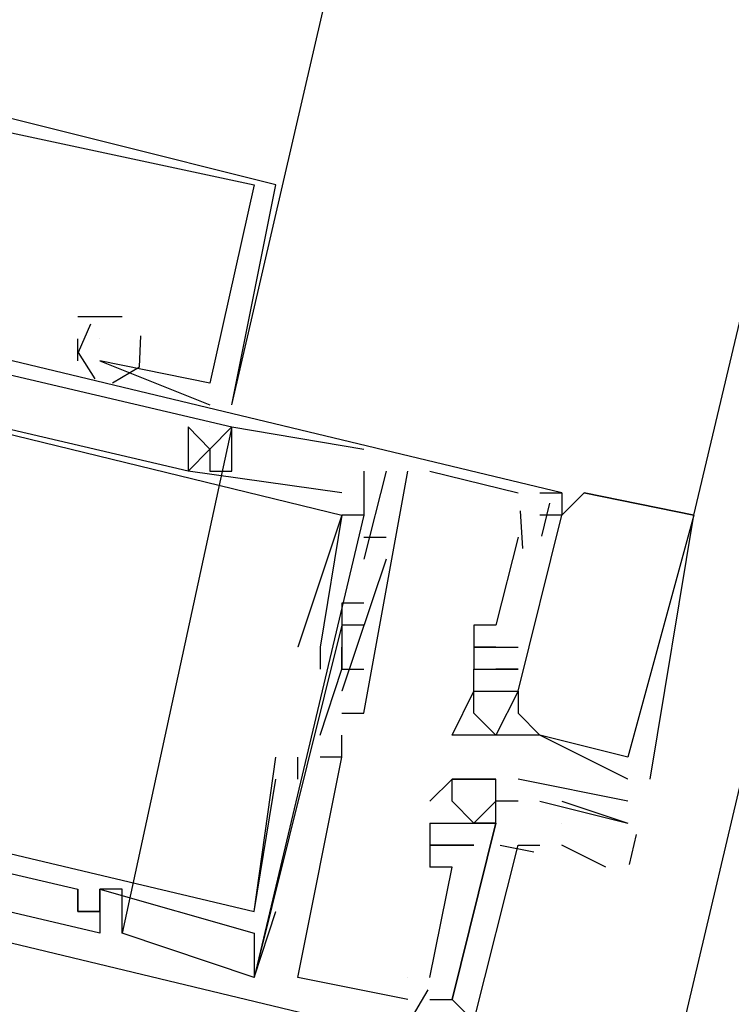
# Model space of a CAD drawing. Header units: feet. Extents: x -79 to 198, y -22 to 181.
# Tile 116 of 256: x 114.205 to 114.636, y 60.508 to 61.104. Entities that reach past the tile are written whole.
import ezdxf

# ---------------------------------------------------------------- set-up
doc = ezdxf.new("R2010")
doc.units = ezdxf.units.FT
doc.layers.add('A-LINEA', color=7, linetype='CONTINUOUS')

msp = doc.modelspace()

# ---------------------------------------------------------------- linework, layer by layer
at = {"layer": 'A-LINEA'}
for p, q in [((121.84, 91.1111), (114.56, 60.2978)), ((114.6133, 60.8044), (116.2533, 67.7378)), ((114.3467, 61.0044), (114.3467, 61.0044)), ((114.3467, 61.0044), (114.3467, 61.0044)), ((114.3467, 61.0044), (114.3467, 61.0044)), ((114.36, 61.0044), (114.36, 61.0044)), ((114.36, 61.0044), (114.36, 61.0044)), ((114.36, 61.0044), (114.36, 61.0044)), ((113.88, 60.9644), (114.3333, 60.8578)), ((113.88, 60.9644), (114.3333, 60.8578)), ((113.88, 60.9644), (114.3333, 60.8578)), ((114.2533, 60.9244), (114.24, 60.9244)), ((114.24, 60.9244), (114.24, 60.9244)), ((114.2533, 60.9244), (114.24, 60.9244)), ((114.24, 60.9244), (114.24, 60.9244)), ((114.2533, 60.9244), (114.24, 60.9244)), ((114.24, 60.9244), (114.24, 60.9244)), ((114.2667, 60.9244), (114.2533, 60.9244)), ((114.2533, 60.9244), (114.2533, 60.9244)), ((114.2667, 60.9244), (114.2533, 60.9244)), ((114.2533, 60.9244), (114.2533, 60.9244)), ((114.2667, 60.9244), (114.2533, 60.9244)), ((114.2533, 60.9244), (114.2533, 60.9244)), ((114.2667, 60.9244), (114.2667, 60.9244)), ((114.2667, 60.9244), (114.2667, 60.9244)), ((114.2667, 60.9244), (114.2667, 60.9244)), ((114.24, 60.8978), (114.24, 60.9111)), ((114.24, 60.9111), (114.24, 60.9111)), ((114.24, 60.8978), (114.24, 60.9111)), ((114.24, 60.9111), (114.24, 60.9111)), ((114.24, 60.8978), (114.24, 60.9111)), ((114.24, 60.9111), (114.24, 60.9111)), ((114.2533, 60.9111), (114.2533, 60.9111)), ((114.2533, 60.9111), (114.2533, 60.9111)), ((114.2533, 60.9111), (114.2533, 60.9111)), ((114.24, 60.8978), (114.24, 60.8978)), ((114.24, 60.8978), (114.24, 60.8978)), ((114.24, 60.8978), (114.24, 60.8978)), ((114.2533, 60.8978), (114.32, 60.8711)), ((114.2533, 60.8978), (114.2533, 60.8978)), ((114.2533, 60.8978), (114.2533, 60.8978)), ((114.2533, 60.8978), (114.32, 60.8711)), ((114.2533, 60.8978), (114.2533, 60.8978)), ((114.2533, 60.8978), (114.2533, 60.8978)), ((114.2533, 60.8978), (114.32, 60.8711)), ((114.2533, 60.8978), (114.2533, 60.8978)), ((114.2533, 60.8978), (114.2533, 60.8978)), ((114.32, 60.8844), (114.32, 60.8844)), ((114.32, 60.8844), (114.32, 60.8844)), ((114.32, 60.8844), (114.32, 60.8844)), ((114.32, 60.8844), (114.32, 60.8844)), ((114.32, 60.8844), (114.32, 60.8844)), ((114.32, 60.8844), (114.32, 60.8844)), ((114.32, 60.8711), (114.32, 60.8711)), ((114.32, 60.8711), (114.32, 60.8711)), ((114.32, 60.8711), (114.32, 60.8711)), ((114.3333, 60.8711), (114.3333, 60.8711)), ((114.3333, 60.8711), (114.3333, 60.8711)), ((114.3333, 60.8711), (114.3333, 60.8711)), ((114.3333, 60.8578), (114.2667, 60.5511)), ((114.3333, 60.8578), (114.2667, 60.5511)), ((114.3333, 60.8578), (114.2667, 60.5511)), ((114.3067, 60.8578), (114.3067, 60.8578)), ((114.3067, 60.8578), (114.3067, 60.8578)), ((114.3067, 60.8578), (114.3067, 60.8578)), ((114.32, 60.8578), (114.32, 60.8578)), ((114.32, 60.8578), (114.32, 60.8578)), ((114.32, 60.8578), (114.32, 60.8578)), ((114.3333, 60.8578), (114.3333, 60.8578)), ((114.3333, 60.8578), (114.3333, 60.8578)), ((114.3333, 60.8578), (114.3333, 60.8578)), ((114.3333, 60.8578), (114.3333, 60.8578)), ((114.3333, 60.8578), (114.3333, 60.8578)), ((114.3333, 60.8578), (114.3333, 60.8578)), ((114.32, 60.8444), (114.32, 60.8444)), ((114.32, 60.8444), (114.32, 60.8444)), ((114.32, 60.8444), (114.32, 60.8444)), ((114.32, 60.8444), (114.32, 60.8444)), ((114.32, 60.8444), (114.32, 60.8444)), ((114.32, 60.8444), (114.32, 60.8444)), ((114.4133, 60.8444), (114.4133, 60.8444)), ((114.4133, 60.8444), (114.4133, 60.8444)), ((114.4133, 60.8444), (114.4133, 60.8444)), ((114.4133, 60.8444), (114.4133, 60.8444)), ((114.4133, 60.8444), (114.4133, 60.8444)), ((114.4133, 60.8444), (114.4133, 60.8444)), ((114.3067, 60.8311), (114.3067, 60.8311)), ((114.3067, 60.8311), (114.3067, 60.8311)), ((114.3067, 60.8311), (114.3067, 60.8311)), ((114.3067, 60.8311), (114.3067, 60.8311)), ((114.3067, 60.8311), (114.3067, 60.8311)), ((114.3067, 60.8311), (114.3067, 60.8311)), ((114.32, 60.8311), (114.32, 60.8311)), ((114.32, 60.8311), (114.32, 60.8311)), ((114.32, 60.8311), (114.32, 60.8311)), ((114.3333, 60.8311), (114.3333, 60.8311)), ((114.3333, 60.8311), (114.3333, 60.8311)), ((114.3333, 60.8311), (114.3333, 60.8311)), ((114.4133, 60.8311), (114.4133, 60.8178)), ((114.4133, 60.8311), (114.4133, 60.8311)), ((114.4267, 60.8311), (114.4133, 60.7778)), ((114.4133, 60.8311), (114.4133, 60.8178)), ((114.4133, 60.8311), (114.4133, 60.8311)), ((114.4267, 60.8311), (114.4133, 60.7778)), ((114.4133, 60.8311), (114.4133, 60.8178)), ((114.4133, 60.8311), (114.4133, 60.8311)), ((114.4267, 60.8311), (114.4133, 60.7778)), ((114.4267, 60.8311), (114.4267, 60.8311)), ((114.4267, 60.8311), (114.4267, 60.8311)), ((114.4267, 60.8311), (114.4267, 60.8311)), ((114.44, 60.8311), (114.44, 60.8311)), ((114.44, 60.8311), (114.44, 60.8311)), ((114.44, 60.8311), (114.44, 60.8311)), ((114.4533, 60.8311), (114.5067, 60.8178)), ((114.4533, 60.8311), (114.4533, 60.8311)), ((114.4533, 60.8311), (114.5067, 60.8178)), ((114.4533, 60.8311), (114.4533, 60.8311)), ((114.4533, 60.8311), (114.5067, 60.8178)), ((114.4533, 60.8311), (114.4533, 60.8311)), ((114.4, 60.8178), (114.4, 60.8178)), ((114.4, 60.8178), (114.4, 60.8178)), ((114.4, 60.8178), (114.4, 60.8178)), ((114.4133, 60.8178), (114.4133, 60.8178)), ((114.4133, 60.8178), (114.4133, 60.8178)), ((114.4133, 60.8178), (114.4133, 60.8178)), ((114.5067, 60.8178), (114.5067, 60.8178)), ((114.5067, 60.8178), (114.5067, 60.8178)), ((114.5067, 60.8178), (114.5067, 60.8178)), ((114.52, 60.8178), (114.52, 60.8178)), ((114.52, 60.8178), (114.52, 60.8178)), ((114.52, 60.8178), (114.52, 60.8178)), ((114.5333, 60.8178), (114.5333, 60.8178)), ((114.5333, 60.8178), (114.5333, 60.8178)), ((114.5333, 60.8178), (114.5333, 60.8178)), ((114.5333, 60.8178), (114.5333, 60.8178)), ((114.5333, 60.8178), (114.5333, 60.8178)), ((114.5333, 60.8178), (114.5333, 60.8178)), ((114.5467, 60.8178), (114.5467, 60.8178)), ((114.5467, 60.8178), (114.5467, 60.8178)), ((114.5467, 60.8178), (114.5467, 60.8178)), ((114.5467, 60.8178), (114.5467, 60.8178)), ((114.5467, 60.8178), (114.5467, 60.8178)), ((114.5467, 60.8178), (114.5467, 60.8178)), ((114.5257, 60.8117), (114.5209, 60.7917)), ((114.5257, 60.8117), (114.5209, 60.7917)), ((114.5257, 60.8117), (114.5209, 60.7917)), ((114.4133, 60.8044), (114.3467, 60.5244)), ((114.4133, 60.8044), (114.3467, 60.5244)), ((114.4133, 60.8044), (114.3467, 60.5244)), ((114.4, 60.8044), (114.4, 60.8044)), ((114.4, 60.8044), (114.4, 60.8044)), ((114.4, 60.8044), (114.4, 60.8044)), ((114.4, 60.8044), (114.4, 60.8044)), ((114.4, 60.8044), (114.4, 60.8044)), ((114.4, 60.8044), (114.4, 60.8044)), ((114.4133, 60.8044), (114.4133, 60.8044)), ((114.4133, 60.8044), (114.4133, 60.8044)), ((114.4133, 60.8044), (114.4133, 60.8044)), ((114.5079, 60.8069), (114.5095, 60.7842)), ((114.5079, 60.8069), (114.5095, 60.7842)), ((114.5079, 60.8069), (114.5095, 60.7842)), ((114.52, 60.8044), (114.52, 60.8044)), ((114.52, 60.8044), (114.52, 60.8044)), ((114.52, 60.8044), (114.52, 60.8044)), ((114.5333, 60.8044), (114.5333, 60.8044)), ((114.5333, 60.8044), (114.5333, 60.8044)), ((114.5333, 60.8044), (114.5333, 60.8044)), ((114.5333, 60.8044), (114.5333, 60.8044)), ((114.5333, 60.8044), (114.5333, 60.8044)), ((114.5333, 60.8044), (114.5333, 60.8044)), ((114.6133, 60.8044), (114.6133, 60.8044)), ((114.6133, 60.8044), (114.6133, 60.8044)), ((114.6133, 60.8044), (114.6133, 60.8044)), ((114.6133, 60.8044), (114.6133, 60.8044)), ((114.6133, 60.8044), (114.6133, 60.8044)), ((114.6133, 60.8044), (114.6133, 60.8044)), ((114.4133, 60.7911), (114.4267, 60.7911)), ((114.4133, 60.7911), (114.4133, 60.7911)), ((114.4133, 60.7911), (114.4267, 60.7911)), ((114.4133, 60.7911), (114.4133, 60.7911)), ((114.4133, 60.7911), (114.4267, 60.7911)), ((114.4133, 60.7911), (114.4133, 60.7911)), ((114.4267, 60.7911), (114.4267, 60.7911)), ((114.4267, 60.7911), (114.4267, 60.7911)), ((114.4267, 60.7911), (114.4267, 60.7911)), ((114.5067, 60.7911), (114.5067, 60.7911)), ((114.5067, 60.7911), (114.5067, 60.7911)), ((114.5067, 60.7911), (114.5067, 60.7911)), ((114.4267, 60.7778), (114.4, 60.6978)), ((114.4267, 60.7778), (114.4, 60.6978)), ((114.4267, 60.7778), (114.4, 60.6978)), ((114.4133, 60.7778), (114.4133, 60.7778)), ((114.4133, 60.7778), (114.4133, 60.7778)), ((114.4133, 60.7778), (114.4133, 60.7778)), ((114.4267, 60.7778), (114.4267, 60.7778)), ((114.4267, 60.7778), (114.4267, 60.7778)), ((114.4267, 60.7778), (114.4267, 60.7778)), ((114.4, 60.7511), (114.4, 60.7511)), ((114.4, 60.7511), (114.4, 60.7511)), ((114.4, 60.7511), (114.4, 60.7511)), ((114.4133, 60.7511), (114.4133, 60.7511)), ((114.4133, 60.7511), (114.4133, 60.7511)), ((114.4133, 60.7511), (114.4133, 60.7511)), ((114.4, 60.7378), (114.4, 60.7378)), ((114.4, 60.7378), (114.4, 60.7378)), ((114.4, 60.7378), (114.4, 60.7378)), ((114.4, 60.7378), (114.4, 60.7378)), ((114.4, 60.7378), (114.4, 60.7378)), ((114.4, 60.7378), (114.4, 60.7378)), ((114.4133, 60.7378), (114.4133, 60.7378)), ((114.4133, 60.7378), (114.4133, 60.7378)), ((114.4133, 60.7378), (114.4133, 60.7378)), ((114.48, 60.7378), (114.48, 60.7378)), ((114.48, 60.7378), (114.48, 60.7378)), ((114.48, 60.7378), (114.48, 60.7378)), ((114.4933, 60.7378), (114.4933, 60.7378)), ((114.4933, 60.7378), (114.4933, 60.7378)), ((114.4933, 60.7378), (114.4933, 60.7378)), ((114.3733, 60.7244), (114.3733, 60.7244)), ((114.3733, 60.7244), (114.3733, 60.7244)), ((114.3733, 60.7244), (114.3733, 60.7244)), ((114.3867, 60.7244), (114.3867, 60.7244)), ((114.3867, 60.7244), (114.3867, 60.7244)), ((114.3867, 60.7244), (114.3867, 60.7244)), ((114.4, 60.7244), (114.4, 60.7244)), ((114.4, 60.7244), (114.4, 60.7244)), ((114.4, 60.7244), (114.4, 60.7244)), ((114.48, 60.7244), (114.48, 60.7244)), ((114.48, 60.7244), (114.48, 60.7244)), ((114.48, 60.7244), (114.48, 60.7244)), ((114.4933, 60.7244), (114.5067, 60.7244)), ((114.4933, 60.7244), (114.4933, 60.7244)), ((114.4933, 60.7244), (114.4933, 60.7244)), ((114.4933, 60.7244), (114.5067, 60.7244)), ((114.4933, 60.7244), (114.4933, 60.7244)), ((114.4933, 60.7244), (114.4933, 60.7244)), ((114.4933, 60.7244), (114.5067, 60.7244)), ((114.4933, 60.7244), (114.4933, 60.7244)), ((114.4933, 60.7244), (114.4933, 60.7244)), ((114.5067, 60.7244), (114.5067, 60.7244)), ((114.5067, 60.7244), (114.5067, 60.7244)), ((114.5067, 60.7244), (114.5067, 60.7244)), ((114.3867, 60.7111), (114.3867, 60.7111)), ((114.3867, 60.7111), (114.3867, 60.7111)), ((114.3867, 60.7111), (114.3867, 60.7111)), ((114.4, 60.7111), (114.4, 60.7111)), ((114.4, 60.7111), (114.4, 60.7111)), ((114.4, 60.7111), (114.4, 60.7111)), ((114.4, 60.7111), (114.4, 60.7111)), ((114.4, 60.7111), (114.4, 60.7111)), ((114.4, 60.7111), (114.4, 60.7111)), ((114.4133, 60.7111), (114.4133, 60.7111)), ((114.4133, 60.7111), (114.4133, 60.7111)), ((114.4133, 60.7111), (114.4133, 60.7111)), ((114.48, 60.7111), (114.48, 60.7111)), ((114.48, 60.7111), (114.48, 60.7111)), ((114.48, 60.7111), (114.48, 60.7111)), ((114.48, 60.7111), (114.48, 60.7111)), ((114.48, 60.7111), (114.48, 60.7111)), ((114.48, 60.7111), (114.48, 60.7111)), ((114.4933, 60.7111), (114.4933, 60.7111)), ((114.4933, 60.7111), (114.4933, 60.7111)), ((114.4933, 60.7111), (114.4933, 60.7111)), ((114.4933, 60.7111), (114.4933, 60.7111)), ((114.4933, 60.7111), (114.4933, 60.7111)), ((114.4933, 60.7111), (114.4933, 60.7111)), ((114.4933, 60.7111), (114.4933, 60.7111)), ((114.4933, 60.7111), (114.4933, 60.7111)), ((114.4933, 60.7111), (114.4933, 60.7111)), ((114.4933, 60.7111), (114.4933, 60.7111)), ((114.4933, 60.7111), (114.4933, 60.7111)), ((114.4933, 60.7111), (114.4933, 60.7111)), ((114.5067, 60.7111), (114.5067, 60.7111)), ((114.5067, 60.7111), (114.5067, 60.7111)), ((114.5067, 60.7111), (114.5067, 60.7111)), ((114.5067, 60.7111), (114.5067, 60.7111)), ((114.5067, 60.7111), (114.5067, 60.7111)), ((114.5067, 60.7111), (114.5067, 60.7111)), ((114.4, 60.6978), (114.4, 60.6978)), ((114.4, 60.6978), (114.4, 60.6978)), ((114.4, 60.6978), (114.4, 60.6978)), ((114.48, 60.6978), (114.48, 60.6978)), ((114.48, 60.6978), (114.48, 60.6978)), ((114.48, 60.6978), (114.48, 60.6978)), ((114.48, 60.6978), (114.48, 60.6978)), ((114.48, 60.6978), (114.48, 60.6978)), ((114.48, 60.6978), (114.48, 60.6978)), ((114.48, 60.6978), (114.48, 60.6978)), ((114.48, 60.6978), (114.48, 60.6978)), ((114.48, 60.6978), (114.48, 60.6978)), ((114.4933, 60.6978), (114.4933, 60.6978)), ((114.4933, 60.6978), (114.4933, 60.6978)), ((114.4933, 60.6978), (114.4933, 60.6978)), ((114.4933, 60.6978), (114.4933, 60.6978)), ((114.4933, 60.6978), (114.4933, 60.6978)), ((114.4933, 60.6978), (114.4933, 60.6978)), ((114.4933, 60.6978), (114.4933, 60.6978)), ((114.4933, 60.6978), (114.4933, 60.6978)), ((114.4933, 60.6978), (114.4933, 60.6978)), ((114.5067, 60.6978), (114.5067, 60.6978)), ((114.5067, 60.6978), (114.5067, 60.6978)), ((114.5067, 60.6978), (114.5067, 60.6978)), ((114.5067, 60.6978), (114.5067, 60.6978)), ((114.5067, 60.6978), (114.5067, 60.6978)), ((114.5067, 60.6978), (114.5067, 60.6978)), ((114.5067, 60.6978), (114.5067, 60.6978)), ((114.5067, 60.6978), (114.5067, 60.6978)), ((114.5067, 60.6978), (114.5067, 60.6978)), ((114.4, 60.6844), (114.4, 60.6844)), ((114.4, 60.6844), (114.4, 60.6844)), ((114.4, 60.6844), (114.4, 60.6844)), ((114.4133, 60.6844), (114.4133, 60.6844)), ((114.4133, 60.6844), (114.4133, 60.6844)), ((114.4133, 60.6844), (114.4133, 60.6844)), ((114.48, 60.6844), (114.48, 60.6844)), ((114.48, 60.6844), (114.48, 60.6844)), ((114.48, 60.6844), (114.48, 60.6844)), ((114.5067, 60.6844), (114.5067, 60.6844)), ((114.5067, 60.6844), (114.5067, 60.6844)), ((114.5067, 60.6844), (114.5067, 60.6844)), ((114.3867, 60.6711), (114.3867, 60.6711)), ((114.3867, 60.6711), (114.3867, 60.6711)), ((114.3867, 60.6711), (114.3867, 60.6711)), ((114.4, 60.6711), (114.4, 60.6711)), ((114.4, 60.6711), (114.4, 60.6711)), ((114.4, 60.6711), (114.4, 60.6711)), ((114.4667, 60.6711), (114.4667, 60.6711)), ((114.4667, 60.6711), (114.4667, 60.6711)), ((114.4667, 60.6711), (114.4667, 60.6711)), ((114.48, 60.6711), (114.48, 60.6711)), ((114.48, 60.6711), (114.48, 60.6711)), ((114.48, 60.6711), (114.48, 60.6711)), ((114.4933, 60.6711), (114.4933, 60.6711)), ((114.4933, 60.6711), (114.4933, 60.6711)), ((114.4933, 60.6711), (114.4933, 60.6711)), ((114.5067, 60.6711), (114.5067, 60.6711)), ((114.5067, 60.6711), (114.5067, 60.6711)), ((114.5067, 60.6711), (114.5067, 60.6711)), ((114.52, 60.6711), (114.52, 60.6711)), ((114.52, 60.6711), (114.52, 60.6711)), ((114.52, 60.6711), (114.52, 60.6711)), ((114.52, 60.6711), (114.52, 60.6711)), ((114.52, 60.6711), (114.52, 60.6711)), ((114.52, 60.6711), (114.52, 60.6711)), ((114.36, 60.6578), (114.36, 60.6578)), ((114.36, 60.6578), (114.36, 60.6578)), ((114.36, 60.6578), (114.36, 60.6578)), ((114.3733, 60.6444), (114.3733, 60.6578)), ((114.3733, 60.6578), (114.3733, 60.6578)), ((114.3733, 60.6444), (114.3733, 60.6578)), ((114.3733, 60.6578), (114.3733, 60.6578)), ((114.3733, 60.6444), (114.3733, 60.6578)), ((114.3733, 60.6578), (114.3733, 60.6578)), ((114.4, 60.6578), (114.3867, 60.6578)), ((114.3867, 60.6578), (114.3867, 60.6578)), ((114.4, 60.6578), (114.3867, 60.6578)), ((114.3867, 60.6578), (114.3867, 60.6578)), ((114.4, 60.6578), (114.3867, 60.6578)), ((114.3867, 60.6578), (114.3867, 60.6578)), ((114.4, 60.6578), (114.4, 60.6578)), ((114.4, 60.6578), (114.4, 60.6578)), ((114.4, 60.6578), (114.4, 60.6578)), ((114.4, 60.6578), (114.4, 60.6578)), ((114.4, 60.6578), (114.4, 60.6578)), ((114.4, 60.6578), (114.4, 60.6578)), ((114.5733, 60.6578), (114.5733, 60.6578)), ((114.5733, 60.6578), (114.5733, 60.6578)), ((114.5733, 60.6578), (114.5733, 60.6578)), ((114.3467, 60.5644), (114.36, 60.6444)), ((114.3467, 60.5644), (114.36, 60.6444)), ((114.3467, 60.5644), (114.36, 60.6444)), ((114.36, 60.6444), (114.36, 60.6444)), ((114.36, 60.6444), (114.36, 60.6444)), ((114.36, 60.6444), (114.36, 60.6444)), ((114.3733, 60.6444), (114.3733, 60.6444)), ((114.3733, 60.6444), (114.3733, 60.6444)), ((114.3733, 60.6444), (114.3733, 60.6444)), ((114.4667, 60.6444), (114.4667, 60.6444)), ((114.4667, 60.6444), (114.4667, 60.6444)), ((114.48, 60.6444), (114.48, 60.6444)), ((114.4933, 60.6444), (114.4933, 60.6444)), ((114.4933, 60.6444), (114.4933, 60.6444)), ((114.5733, 60.6311), (114.5067, 60.6444)), ((114.5067, 60.6444), (114.5067, 60.6444)), ((114.5733, 60.6444), (114.5733, 60.6444)), ((114.5733, 60.6444), (114.5733, 60.6444)), ((114.5733, 60.6444), (114.5733, 60.6444)), ((114.5867, 60.6444), (114.5867, 60.6444)), ((114.5867, 60.6444), (114.5867, 60.6444)), ((114.5867, 60.6444), (114.5867, 60.6444)), ((114.4533, 60.6311), (114.4533, 60.6311)), ((114.4667, 60.6311), (114.4667, 60.6311)), ((114.4933, 60.6311), (114.4933, 60.6311)), ((114.4933, 60.6311), (114.4933, 60.6311)), ((114.4933, 60.6311), (114.4933, 60.6311)), ((114.4933, 60.6311), (114.4933, 60.6311)), ((114.5067, 60.6311), (114.5067, 60.6311)), ((114.5067, 60.6311), (114.5067, 60.6311)), ((114.52, 60.6311), (114.52, 60.6311)), ((114.5333, 60.6311), (114.5733, 60.6178)), ((114.5733, 60.6311), (114.5733, 60.6311)), ((114.4533, 60.6178), (114.4533, 60.6178)), ((114.4533, 60.6178), (114.4533, 60.5911)), ((114.4533, 60.6178), (114.4533, 60.6178)), ((114.4533, 60.6178), (114.4533, 60.5911)), ((114.4533, 60.6178), (114.4533, 60.6178)), ((114.4533, 60.6178), (114.4533, 60.5911)), ((114.4533, 60.6178), (114.4533, 60.6178)), ((114.4667, 60.6178), (114.4667, 60.6178)), ((114.4667, 60.6178), (114.4667, 60.6178)), ((114.4667, 60.6178), (114.4667, 60.6178)), ((114.4667, 60.6178), (114.4667, 60.6178)), ((114.4667, 60.6178), (114.4667, 60.6178)), ((114.4667, 60.6178), (114.4667, 60.6178)), ((114.4667, 60.6178), (114.4667, 60.6178)), ((114.48, 60.6178), (114.48, 60.6178)), ((114.48, 60.6178), (114.48, 60.6178)), ((114.48, 60.6178), (114.48, 60.6178)), ((114.48, 60.6178), (114.48, 60.6178)), ((114.48, 60.6178), (114.48, 60.6178)), ((114.48, 60.6178), (114.48, 60.6178)), ((114.4933, 60.6178), (114.4933, 60.6178)), ((114.4933, 60.6178), (114.4933, 60.6178)), ((114.4933, 60.6178), (114.4933, 60.6178)), ((114.4933, 60.6178), (114.4933, 60.6178)), ((114.5333, 60.6178), (114.5333, 60.6178)), ((114.5733, 60.6178), (114.5733, 60.6178)), ((114.5783, 60.611), (114.574, 60.5927)), ((114.4533, 60.6044), (114.4533, 60.6044)), ((114.4533, 60.6044), (114.4533, 60.6044)), ((114.4533, 60.6044), (114.4533, 60.6044)), ((114.4533, 60.6044), (114.4533, 60.6044)), ((114.4533, 60.6044), (114.4533, 60.6044)), ((114.4533, 60.6044), (114.4533, 60.6044)), ((114.4667, 60.6044), (114.4667, 60.6044)), ((114.4667, 60.6044), (114.4667, 60.6044)), ((114.4667, 60.6044), (114.4667, 60.6044)), ((114.4667, 60.6044), (114.4667, 60.6044)), ((114.4667, 60.6044), (114.4667, 60.6044)), ((114.4667, 60.6044), (114.4667, 60.6044)), ((114.4667, 60.6044), (114.4667, 60.6044)), ((114.4667, 60.6044), (114.4667, 60.6044)), ((114.4667, 60.6044), (114.4667, 60.6044)), ((114.4667, 60.6044), (114.4667, 60.6044)), ((114.4667, 60.6044), (114.4667, 60.6044)), ((114.4667, 60.6044), (114.4667, 60.6044)), ((114.48, 60.6044), (114.48, 60.6044)), ((114.48, 60.6044), (114.48, 60.6044)), ((114.48, 60.6044), (114.48, 60.6044)), ((114.48, 60.6044), (114.48, 60.6044)), ((114.48, 60.6044), (114.48, 60.6044)), ((114.48, 60.6044), (114.48, 60.6044)), ((114.5162, 60.6003), (114.4959, 60.6042)), ((114.5162, 60.6003), (114.4959, 60.6042)), ((114.5162, 60.6003), (114.4959, 60.6042)), ((114.56, 60.5911), (114.5333, 60.6044)), ((114.4533, 60.5911), (114.4533, 60.5911)), ((114.4533, 60.5244), (114.4667, 60.5911)), ((114.4667, 60.5911), (114.4533, 60.5911)), ((114.4533, 60.5911), (114.4533, 60.5911)), ((114.4533, 60.5911), (114.4533, 60.5911)), ((114.4533, 60.5911), (114.4533, 60.5911)), ((114.4533, 60.5244), (114.4667, 60.5911)), ((114.4667, 60.5911), (114.4533, 60.5911)), ((114.4533, 60.5911), (114.4533, 60.5911)), ((114.4533, 60.5911), (114.4533, 60.5911)), ((114.4533, 60.5911), (114.4533, 60.5911)), ((114.4533, 60.5244), (114.4667, 60.5911)), ((114.4667, 60.5911), (114.4533, 60.5911)), ((114.4533, 60.5911), (114.4533, 60.5911)), ((114.4533, 60.5911), (114.4533, 60.5911)), ((114.4667, 60.5911), (114.4667, 60.5911)), ((114.4667, 60.5911), (114.4667, 60.5911)), ((114.4667, 60.5911), (114.4667, 60.5911)), ((114.4667, 60.5911), (114.4667, 60.5911)), ((114.4667, 60.5911), (114.4667, 60.5911)), ((114.4667, 60.5911), (114.4667, 60.5911)), ((114.24, 60.5778), (114.24, 60.5778)), ((114.24, 60.5778), (114.24, 60.5778)), ((114.24, 60.5778), (114.24, 60.5778)), ((114.2533, 60.5778), (114.2533, 60.5778)), ((114.2533, 60.5778), (114.2533, 60.5778)), ((114.2533, 60.5778), (114.2533, 60.5778)), ((114.2533, 60.5778), (114.2533, 60.5778)), ((114.2533, 60.5778), (114.2533, 60.5778)), ((114.2533, 60.5778), (114.2533, 60.5778)), ((114.2667, 60.5778), (114.2667, 60.5778)), ((114.2667, 60.5778), (114.2667, 60.5778)), ((114.2667, 60.5778), (114.2667, 60.5778)), ((114.24, 60.5644), (114.24, 60.5644)), ((114.24, 60.5644), (114.24, 60.5644)), ((114.24, 60.5644), (114.24, 60.5644)), ((114.2533, 60.5644), (114.2533, 60.5644)), ((114.2533, 60.5644), (114.2533, 60.5644)), ((114.2533, 60.5644), (114.2533, 60.5644)), ((114.2533, 60.5644), (114.2533, 60.5644)), ((114.2533, 60.5644), (114.2533, 60.5644)), ((114.2533, 60.5644), (114.2533, 60.5644)), ((114.3467, 60.5644), (114.3467, 60.5644)), ((114.3467, 60.5644), (114.3467, 60.5644)), ((114.3467, 60.5644), (114.3467, 60.5644)), ((114.3467, 60.5644), (114.3467, 60.5644)), ((114.3467, 60.5644), (114.3467, 60.5644)), ((114.3467, 60.5644), (114.3467, 60.5644)), ((114.36, 60.5644), (114.36, 60.5644)), ((114.36, 60.5644), (114.36, 60.5644)), ((114.36, 60.5644), (114.36, 60.5644)), ((114.2533, 60.5511), (114.2533, 60.5511)), ((114.2533, 60.5511), (114.2533, 60.5511)), ((114.2533, 60.5511), (114.2533, 60.5511)), ((114.2667, 60.5511), (114.2667, 60.5511)), ((114.2667, 60.5511), (114.2667, 60.5511)), ((114.2667, 60.5511), (114.2667, 60.5511)), ((114.3467, 60.5511), (114.3467, 60.5511)), ((114.3467, 60.5511), (114.3467, 60.5511)), ((114.3467, 60.5511), (114.3467, 60.5511)), ((114.3467, 60.5244), (114.3467, 60.5244)), ((114.3467, 60.5244), (114.3467, 60.5244)), ((114.3467, 60.5244), (114.3467, 60.5244)), ((114.3467, 60.5244), (114.3467, 60.5244)), ((114.3467, 60.5244), (114.3467, 60.5244)), ((114.3467, 60.5244), (114.3467, 60.5244)), ((114.3733, 60.5244), (114.3733, 60.5244)), ((114.3733, 60.5244), (114.3733, 60.5244)), ((114.3733, 60.5244), (114.3733, 60.5244)), ((114.44, 60.5244), (114.44, 60.5244)), ((114.44, 60.5244), (114.44, 60.5244)), ((114.44, 60.5244), (114.44, 60.5244)), ((114.44, 60.5244), (114.44, 60.5244)), ((114.44, 60.5244), (114.44, 60.5244)), ((114.44, 60.5244), (114.44, 60.5244)), ((114.4533, 60.5244), (114.4533, 60.5244)), ((114.4533, 60.5244), (114.4533, 60.5244)), ((114.4533, 60.5244), (114.4533, 60.5244)), ((114.4521, 60.5168), (114.4406, 60.4973)), ((114.4521, 60.5168), (114.4406, 60.4973)), ((114.4521, 60.5168), (114.4406, 60.4973)), ((114.44, 60.5111), (114.44, 60.5111)), ((114.44, 60.5111), (114.44, 60.5111)), ((114.44, 60.5111), (114.44, 60.5111)), ((114.4533, 60.5111), (114.4667, 60.5111)), ((114.4533, 60.5111), (114.4533, 60.5111)), ((114.4533, 60.5111), (114.4533, 60.5111)), ((114.4533, 60.5111), (114.4533, 60.5111)), ((114.4667, 60.5111), (114.4667, 60.5111)), ((114.4667, 60.5111), (114.4667, 60.5111)), ((114.4667, 60.5111), (114.4667, 60.5111))]:
    msp.add_line(p, q, dxfattribs=at)
for points in [[(114.3333, 60.8711), (114.7467, 62.6578), (115.12, 64.2311)], [(114.3333, 60.8711), (114.36, 61.0044), (114.1467, 61.0578)], [(114.3333, 60.8711), (114.36, 61.0044), (114.1467, 61.0578)], [(114.3333, 60.8711), (114.36, 61.0044), (114.1467, 61.0578)], [(114.16, 61.0311), (114.16, 61.0444), (114.3467, 61.0044), (114.32, 60.8844), (114.2533, 60.8978)], [(114.16, 61.0311), (114.16, 61.0444), (114.3467, 61.0044), (114.32, 60.8844), (114.2533, 60.8978)], [(114.16, 61.0311), (114.16, 61.0444), (114.3467, 61.0044), (114.32, 60.8844), (114.2533, 60.8978)], [(114.52, 60.8178), (114.5333, 60.8178), (113.8667, 60.9778)], [(114.52, 60.8178), (114.5333, 60.8178), (113.8667, 60.9778)], [(114.52, 60.8178), (114.5333, 60.8178), (113.8667, 60.9778)], [(113.8667, 60.8444), (113.88, 60.8311), (113.9067, 60.9244), (114.4, 60.8044), (114.3733, 60.7244)], [(113.8667, 60.8444), (113.88, 60.8311), (113.9067, 60.9244), (114.4, 60.8044), (114.3733, 60.7244)], [(113.8667, 60.8444), (113.88, 60.8311), (113.9067, 60.9244), (114.4, 60.8044), (114.3733, 60.7244)], [(114.4, 60.8178), (114.3067, 60.8311), (114.32, 60.8444), (114.3067, 60.8578), (114.3067, 60.8311), (113.9067, 60.9244)], [(114.4, 60.8178), (114.3067, 60.8311), (114.32, 60.8444), (114.3067, 60.8578), (114.3067, 60.8311), (113.9067, 60.9244)], [(114.4, 60.8178), (114.3067, 60.8311), (114.32, 60.8444), (114.3067, 60.8578), (114.3067, 60.8311), (113.9067, 60.9244)], [(114.2476, 60.9201), (114.2401, 60.9029), (114.2502, 60.887)], [(114.2476, 60.9201), (114.2401, 60.9029), (114.2502, 60.887)], [(114.2476, 60.9201), (114.2401, 60.9029), (114.2502, 60.887)], [(114.261, 60.8845), (114.2772, 60.8942), (114.2781, 60.9129)], [(114.261, 60.8845), (114.2772, 60.8942), (114.2781, 60.9129)], [(114.261, 60.8845), (114.2772, 60.8942), (114.2781, 60.9129)], [(113.8667, 60.8711), (113.88, 60.8711), (113.8533, 60.8711), (113.84, 60.8044), (113.8133, 60.8044), (113.7867, 60.6444), (114.4533, 60.4844)], [(113.8667, 60.8711), (113.88, 60.8711), (113.8533, 60.8711), (113.84, 60.8044), (113.8133, 60.8044), (113.7867, 60.6444), (114.4533, 60.4844)], [(113.8667, 60.8711), (113.88, 60.8711), (113.8533, 60.8711), (113.84, 60.8044), (113.8133, 60.8044), (113.7867, 60.6444), (114.4533, 60.4844)], [(114.3333, 60.8578), (114.32, 60.8444), (114.32, 60.8311), (114.3333, 60.8311), (114.3333, 60.8578), (114.4133, 60.8444)], [(114.3333, 60.8578), (114.32, 60.8444), (114.32, 60.8311), (114.3333, 60.8311), (114.3333, 60.8578), (114.4133, 60.8444)], [(114.3333, 60.8578), (114.32, 60.8444), (114.32, 60.8311), (114.3333, 60.8311), (114.3333, 60.8578), (114.4133, 60.8444)], [(114.4133, 60.8311), (114.4133, 60.8044), (114.4, 60.8044), (114.3867, 60.7244), (114.3867, 60.7111), (114.3867, 60.7111)], [(114.4133, 60.8311), (114.4133, 60.8044), (114.4, 60.8044), (114.3867, 60.7244), (114.3867, 60.7111), (114.3867, 60.7111)], [(114.4133, 60.8311), (114.4133, 60.8044), (114.4, 60.8044), (114.3867, 60.7244), (114.3867, 60.7111), (114.3867, 60.7111)], [(114.4, 60.6844), (114.4133, 60.6844), (114.44, 60.8311)], [(114.4, 60.6844), (114.4133, 60.6844), (114.44, 60.8311)], [(114.4, 60.6844), (114.4133, 60.6844), (114.44, 60.8311)], [(114.5333, 60.8178), (114.5333, 60.8044), (114.5467, 60.8178), (114.6133, 60.8044), (114.6133, 60.8044), (114.5733, 60.6578), (114.5733, 60.6578), (114.52, 60.6711), (114.52, 60.6711), (114.52, 60.6711), (114.52, 60.6711), (114.5067, 60.6844)], [(114.5333, 60.8178), (114.5333, 60.8044), (114.5467, 60.8178), (114.6133, 60.8044), (114.6133, 60.8044), (114.5733, 60.6578), (114.5733, 60.6578), (114.52, 60.6711), (114.52, 60.6711), (114.52, 60.6711), (114.52, 60.6711), (114.5067, 60.6844)], [(114.5333, 60.8178), (114.5333, 60.8044), (114.5467, 60.8178), (114.6133, 60.8044), (114.6133, 60.8044), (114.5733, 60.6578), (114.5733, 60.6578), (114.52, 60.6711), (114.52, 60.6711), (114.52, 60.6711), (114.52, 60.6711), (114.5067, 60.6844)], [(114.5867, 60.6444), (114.6133, 60.8044), (114.6133, 60.8044), (114.5467, 60.8178)], [(114.5867, 60.6444), (114.6133, 60.8044), (114.6133, 60.8044), (114.5467, 60.8178)], [(114.5867, 60.6444), (114.6133, 60.8044), (114.6133, 60.8044), (114.5467, 60.8178)], [(114.4933, 60.6978), (114.5067, 60.6978), (114.5333, 60.8044), (114.52, 60.8044)], [(114.4933, 60.6978), (114.5067, 60.6978), (114.5333, 60.8044), (114.52, 60.8044)], [(114.4933, 60.6978), (114.5067, 60.6978), (114.5333, 60.8044), (114.52, 60.8044)], [(114.5067, 60.7911), (114.4933, 60.7378), (114.48, 60.7378), (114.48, 60.7111)], [(114.5067, 60.7911), (114.4933, 60.7378), (114.48, 60.7378), (114.48, 60.7111)], [(114.5067, 60.7911), (114.4933, 60.7378), (114.48, 60.7378), (114.48, 60.7111)], [(114.4133, 60.7511), (114.4, 60.7511), (114.4, 60.7378), (114.3467, 60.5244), (114.2667, 60.5511), (114.2667, 60.5778), (114.2533, 60.5778), (114.2533, 60.5644), (114.2533, 60.5511), (113.8, 60.6578), (113.8133, 60.6711), (113.8267, 60.6711), (113.8133, 60.6844), (113.84, 60.7778)], [(114.4133, 60.7511), (114.4, 60.7511), (114.4, 60.7378), (114.3467, 60.5244), (114.2667, 60.5511), (114.2667, 60.5778), (114.2533, 60.5778), (114.2533, 60.5644), (114.2533, 60.5511), (113.8, 60.6578), (113.8133, 60.6711), (113.8267, 60.6711), (113.8133, 60.6844), (113.84, 60.7778)], [(114.4133, 60.7511), (114.4, 60.7511), (114.4, 60.7378), (114.3467, 60.5244), (114.2667, 60.5511), (114.2667, 60.5778), (114.2533, 60.5778), (114.2533, 60.5644), (114.2533, 60.5511), (113.8, 60.6578), (113.8133, 60.6711), (113.8267, 60.6711), (113.8133, 60.6844), (113.84, 60.7778)], [(113.8667, 60.7644), (113.84, 60.6844), (114.3467, 60.5644), (114.36, 60.6578), (114.36, 60.6578)], [(113.8667, 60.7644), (113.84, 60.6844), (114.3467, 60.5644), (114.36, 60.6578), (114.36, 60.6578)], [(113.8667, 60.7644), (113.84, 60.6844), (114.3467, 60.5644), (114.36, 60.6578), (114.36, 60.6578)], [(114.4133, 60.7378), (114.4, 60.7378), (114.4, 60.7111), (114.4, 60.7244)], [(114.4133, 60.7378), (114.4, 60.7378), (114.4, 60.7111), (114.4, 60.7244)], [(114.4133, 60.7378), (114.4, 60.7378), (114.4, 60.7111), (114.4, 60.7244)], [(114.48, 60.7244), (114.4933, 60.7244), (114.48, 60.7244)], [(114.48, 60.7244), (114.4933, 60.7244), (114.48, 60.7244)], [(114.48, 60.7244), (114.4933, 60.7244), (114.48, 60.7244)], [(114.3867, 60.6711), (114.4, 60.7111), (114.4133, 60.7111)], [(114.3867, 60.6711), (114.4, 60.7111), (114.4133, 60.7111)], [(114.3867, 60.6711), (114.4, 60.7111), (114.4133, 60.7111)], [(114.48, 60.6978), (114.48, 60.7111), (114.4933, 60.7111)], [(114.48, 60.6978), (114.48, 60.7111), (114.4933, 60.7111)], [(114.48, 60.6978), (114.48, 60.7111), (114.4933, 60.7111)], [(114.5067, 60.7111), (114.4933, 60.7111), (114.5067, 60.7111)], [(114.5067, 60.7111), (114.4933, 60.7111), (114.5067, 60.7111)], [(114.5067, 60.7111), (114.4933, 60.7111), (114.5067, 60.7111)], [(114.5733, 60.6444), (114.52, 60.6711), (114.5067, 60.6711), (114.48, 60.6711), (114.4667, 60.6711), (114.48, 60.6978), (114.48, 60.6978), (114.48, 60.6978), (114.48, 60.6978), (114.4933, 60.6978), (114.4933, 60.6978), (114.4933, 60.6978)], [(114.5733, 60.6444), (114.52, 60.6711), (114.5067, 60.6711), (114.48, 60.6711), (114.4667, 60.6711), (114.48, 60.6978), (114.48, 60.6978), (114.48, 60.6978), (114.48, 60.6978), (114.4933, 60.6978), (114.4933, 60.6978), (114.4933, 60.6978)], [(114.5733, 60.6444), (114.52, 60.6711), (114.5067, 60.6711), (114.48, 60.6711), (114.4667, 60.6711), (114.48, 60.6978), (114.48, 60.6978), (114.48, 60.6978), (114.48, 60.6978), (114.4933, 60.6978), (114.4933, 60.6978), (114.4933, 60.6978)], [(114.5067, 60.6978), (114.4933, 60.6711), (114.48, 60.6844), (114.48, 60.6978), (114.5067, 60.6978)], [(114.5067, 60.6978), (114.4933, 60.6711), (114.48, 60.6844), (114.48, 60.6978), (114.5067, 60.6978)], [(114.5067, 60.6978), (114.4933, 60.6711), (114.48, 60.6844), (114.48, 60.6978), (114.5067, 60.6978)], [(114.5067, 60.6978), (114.5067, 60.6844), (114.5067, 60.6844)], [(114.5067, 60.6978), (114.5067, 60.6844), (114.5067, 60.6844)], [(114.5067, 60.6978), (114.5067, 60.6844), (114.5067, 60.6844)], [(113.8133, 60.6578), (113.84, 60.6578), (113.84, 60.6711), (114.24, 60.5778), (114.24, 60.5644), (114.2533, 60.5644), (114.2533, 60.5778), (114.3467, 60.5511)], [(113.8133, 60.6578), (113.84, 60.6578), (113.84, 60.6711), (114.24, 60.5778), (114.24, 60.5644), (114.2533, 60.5644), (114.2533, 60.5778), (114.3467, 60.5511)], [(113.8133, 60.6578), (113.84, 60.6578), (113.84, 60.6711), (114.24, 60.5778), (114.24, 60.5644), (114.2533, 60.5644), (114.2533, 60.5778), (114.3467, 60.5511)], [(114.44, 60.5111), (114.3733, 60.5244), (114.4, 60.6578), (114.4, 60.6711)], [(114.44, 60.5111), (114.3733, 60.5244), (114.4, 60.6578), (114.4, 60.6711)], [(114.44, 60.5111), (114.3733, 60.5244), (114.4, 60.6578), (114.4, 60.6711)], [(114.5067, 60.6311), (114.4933, 60.6311), (114.4933, 60.6444), (114.48, 60.6444), (114.4667, 60.6444), (114.4533, 60.6311)], [(114.5067, 60.6311), (114.5067, 60.6311), (114.4933, 60.6311), (114.48, 60.6178), (114.4667, 60.6311), (114.4667, 60.6444), (114.4933, 60.6444)], [(114.4533, 60.6178), (114.4533, 60.6178), (114.4667, 60.6178), (114.4667, 60.6178), (114.4667, 60.6178), (114.48, 60.6178), (114.48, 60.6178), (114.4933, 60.6178), (114.4933, 60.6311), (114.4933, 60.6311)], [(114.52, 60.6311), (114.52, 60.6311), (114.52, 60.6311), (114.5733, 60.6178), (114.5733, 60.6178), (114.5733, 60.6178)], [(114.4533, 60.5111), (114.4667, 60.5111), (114.4933, 60.6178), (114.48, 60.6178)], [(114.4533, 60.5111), (114.4667, 60.5111), (114.4933, 60.6178), (114.48, 60.6178)], [(114.4533, 60.5111), (114.4667, 60.5111), (114.4933, 60.6178), (114.48, 60.6178)], [(114.4933, 60.6178), (114.4667, 60.5111), (114.48, 60.4978), (114.5067, 60.6044), (114.52, 60.6044)], [(114.4933, 60.6178), (114.4667, 60.5111), (114.48, 60.4978), (114.5067, 60.6044), (114.52, 60.6044)], [(114.4933, 60.6178), (114.4667, 60.5111), (114.48, 60.4978), (114.5067, 60.6044), (114.52, 60.6044)], [(114.4667, 60.6044), (114.4533, 60.6044), (114.4667, 60.6044)], [(114.4667, 60.6044), (114.4533, 60.6044), (114.4667, 60.6044)], [(114.4667, 60.6044), (114.4533, 60.6044), (114.4667, 60.6044)], [(114.4667, 60.6044), (114.48, 60.6044), (114.4667, 60.6044), (114.48, 60.6044)], [(114.4667, 60.6044), (114.48, 60.6044), (114.4667, 60.6044), (114.48, 60.6044)], [(114.4667, 60.6044), (114.48, 60.6044), (114.4667, 60.6044), (114.48, 60.6044)], [(114.2533, 60.5644), (114.24, 60.5644), (114.24, 60.5644), (114.24, 60.5778)], [(114.2533, 60.5644), (114.24, 60.5644), (114.24, 60.5644), (114.24, 60.5778)], [(114.2533, 60.5644), (114.24, 60.5644), (114.24, 60.5644), (114.24, 60.5778)], [(114.3467, 60.5511), (114.3467, 60.5244), (114.36, 60.5644)], [(114.3467, 60.5511), (114.3467, 60.5244), (114.36, 60.5644)], [(114.3467, 60.5511), (114.3467, 60.5244), (114.36, 60.5644)], [(114.4667, 60.5111), (114.48, 60.4978), (114.48, 60.4711), (114.4533, 60.4844)]]:
    msp.add_lwpolyline(points, dxfattribs=at)

doc.saveas('drawing.dxf')
